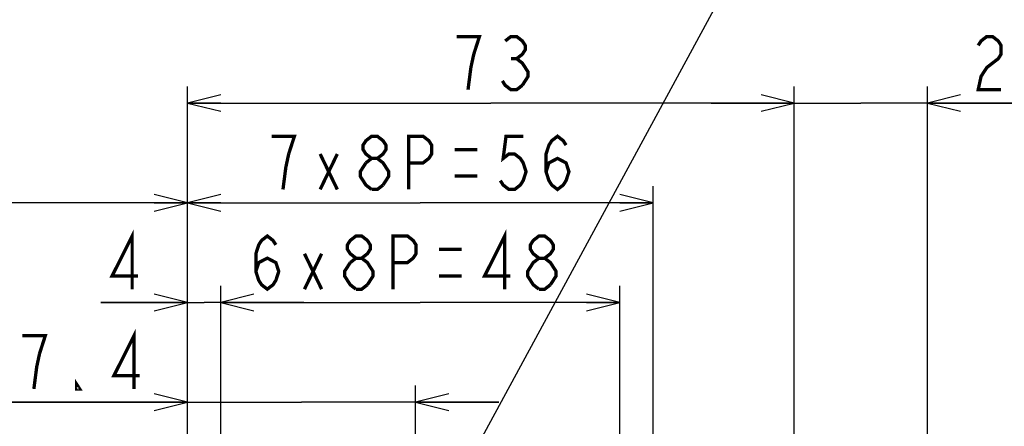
# Model space of a CAD drawing. Extents: x 26 to 410, y 32 to 287.
# Tile 38 of 41: x 258 to 317, y 223 to 247. Entities that reach past the tile are written whole.
import ezdxf

# ---------------------------------------------------------------- set-up
doc = ezdxf.new("R2010")
doc.units = 0
doc.header["$LTSCALE"] = 23.1
doc.layers.get('0').update_dxf_attribs({"linetype": 'CONTINUOUS'})
doc.layers.add('ALL_DIM', color=7, linetype='CONTINUOUS')
doc.layers.add('ALL_NOTE', color=7, linetype='CONTINUOUS')
doc.dimstyles.get("Standard").update_dxf_attribs({"dimtxt": 2.5, "dimasz": 2.5, "dimexe": 1.25, "dimexo": 0.625, "dimtad": 1, "dimcen": 2.5, "dimazin": 3, "dimtfac": 1, "dimtmove": 0, "dimatfit": 3})

# ---------------------------------------------------------------- blocks, each defined once
blk = doc.blocks.new('_OPEN')
at = {"color": 0, "linetype": 'BYBLOCK'}
for p, q in [((0, 0), (-1, 0.25)), ((-1, -0.25), (0, 0)), ((-1, 0), (0, 0))]:
    blk.add_line(p, q, dxfattribs=at)
blk = doc.blocks.new('*D34')
at = {"layer": 'ALL_DIM', "color": 2, "linetype": 'CONTINUOUS'}
for p, q in [((268.359, 200.271), (268.359, 225.434)), ((282.083, 220.196), (282.083, 225.434)), ((268.359, 224.434), (254.993, 224.434)), ((254.993, 224.434), (275.221, 224.434)), ((287.083, 224.434), (275.221, 224.434)), ((282.083, 224.434), (287.083, 224.434))]:
    blk.add_line(p, q, dxfattribs=at)
at = {"layer": 'ALL_DIM', "color": 2, "linetype": 'CONTINUOUS', "xscale": 2, "yscale": 2, "zscale": 2}
blk.add_blockref('_OPEN', (268.359, 224.434), dxfattribs=at)
at = {"layer": 'ALL_DIM', "color": 2, "linetype": 'CONTINUOUS', "xscale": 2, "yscale": 2, "zscale": 2, "rotation": 180}
blk.add_blockref('_OPEN', (282.083, 224.434), dxfattribs=at)
blk = doc.blocks.new('*D35')
at = {"layer": 'ALL_DIM', "color": 2, "linetype": 'CONTINUOUS'}
for p, q in [((268.359, 200.271), (268.359, 231.434)), ((270.359, 204.421), (270.359, 231.434)), ((268.359, 230.434), (263.141, 230.434)), ((263.141, 230.434), (269.359, 230.434)), ((275.359, 230.434), (269.359, 230.434)), ((270.359, 230.434), (275.359, 230.434))]:
    blk.add_line(p, q, dxfattribs=at)
at = {"layer": 'ALL_DIM', "color": 2, "linetype": 'CONTINUOUS', "xscale": 2, "yscale": 2, "zscale": 2}
blk.add_blockref('_OPEN', (268.359, 230.434), dxfattribs=at)
at = {"layer": 'ALL_DIM', "color": 2, "linetype": 'CONTINUOUS', "xscale": 2, "yscale": 2, "zscale": 2, "rotation": 180}
blk.add_blockref('_OPEN', (270.359, 230.434), dxfattribs=at)
blk = doc.blocks.new('*D36')
at = {"layer": 'ALL_DIM', "color": 2, "linetype": 'CONTINUOUS'}
for p, q in [((268.359, 208.571), (268.359, 237.434)), ((296.359, 208.571), (296.359, 237.434)), ((268.359, 236.434), (282.359, 236.434)), ((296.359, 236.434), (282.359, 236.434))]:
    blk.add_line(p, q, dxfattribs=at)
at = {"layer": 'ALL_DIM', "color": 2, "linetype": 'CONTINUOUS', "xscale": 2, "yscale": 2, "zscale": 2, "rotation": 180}
blk.add_blockref('_OPEN', (268.359, 236.434), dxfattribs=at)
at = {"layer": 'ALL_DIM', "color": 2, "linetype": 'CONTINUOUS', "xscale": 2, "yscale": 2, "zscale": 2}
blk.add_blockref('_OPEN', (296.359, 236.434), dxfattribs=at)
blk = doc.blocks.new('*D37')
at = {"layer": 'ALL_DIM', "color": 2, "linetype": 'CONTINUOUS'}
for p, q in [((270.359, 204.421), (270.359, 231.434)), ((294.359, 204.421), (294.359, 231.434)), ((270.359, 230.434), (282.359, 230.434)), ((294.359, 230.434), (282.359, 230.434))]:
    blk.add_line(p, q, dxfattribs=at)
at = {"layer": 'ALL_DIM', "color": 2, "linetype": 'CONTINUOUS', "xscale": 2, "yscale": 2, "zscale": 2, "rotation": 180}
blk.add_blockref('_OPEN', (270.359, 230.434), dxfattribs=at)
at = {"layer": 'ALL_DIM', "color": 2, "linetype": 'CONTINUOUS', "xscale": 2, "yscale": 2, "zscale": 2}
blk.add_blockref('_OPEN', (294.359, 230.434), dxfattribs=at)
blk = doc.blocks.new('DOUBLE_OPEN')
at = {"color": 0, "linetype": 'BYBLOCK'}
for p, q in [((-1, 0), (-2, 0.25)), ((0, 0), (-1, 0.25)), ((-2, -0.25), (-1, 0)), ((-2, 0), (-1, 0)), ((-1, -0.25), (0, 0)), ((-1, 0), (0, 0))]:
    blk.add_line(p, q, dxfattribs=at)
blk = doc.blocks.new('*D38')
at = {"layer": 'ALL_DIM', "color": 2, "linetype": 'CONTINUOUS'}
for p, q in [((268.359, 200.271), (268.359, 237.434)), ((227.149, 236.434), (247.754, 236.434)), ((268.359, 236.434), (247.754, 236.434))]:
    blk.add_line(p, q, dxfattribs=at)
at = {"layer": 'ALL_DIM', "color": 2, "linetype": 'CONTINUOUS', "xscale": 2, "yscale": 2, "zscale": 2, "rotation": 180}
blk.add_blockref('DOUBLE_OPEN', (227.149, 236.434), dxfattribs=at)
at = {"layer": 'ALL_DIM', "color": 2, "linetype": 'CONTINUOUS', "xscale": 2, "yscale": 2, "zscale": 2}
blk.add_blockref('_OPEN', (268.359, 236.434), dxfattribs=at)
blk = doc.blocks.new('*D39')
at = {"layer": 'ALL_DIM', "color": 2, "linetype": 'CONTINUOUS'}
for p, q in [((268.359, 208.571), (268.359, 243.434)), ((304.859, 201.071), (304.859, 243.434)), ((268.359, 242.434), (286.609, 242.434)), ((304.859, 242.434), (286.609, 242.434))]:
    blk.add_line(p, q, dxfattribs=at)
at = {"layer": 'ALL_DIM', "color": 2, "linetype": 'CONTINUOUS', "xscale": 2, "yscale": 2, "zscale": 2, "rotation": 180}
blk.add_blockref('_OPEN', (268.359, 242.434), dxfattribs=at)
at = {"layer": 'ALL_DIM', "color": 2, "linetype": 'CONTINUOUS', "xscale": 2, "yscale": 2, "zscale": 2}
blk.add_blockref('_OPEN', (304.859, 242.434), dxfattribs=at)
blk = doc.blocks.new('*D40')
at = {"layer": 'ALL_DIM', "color": 2, "linetype": 'CONTINUOUS'}
for p, q in [((304.859, 201.071), (304.859, 243.434)), ((312.859, 201.071), (312.859, 243.434)), ((304.859, 242.434), (299.859, 242.434)), ((299.859, 242.434), (308.859, 242.434)), ((334.494, 242.434), (308.859, 242.434)), ((312.859, 242.434), (334.494, 242.434))]:
    blk.add_line(p, q, dxfattribs=at)
at = {"layer": 'ALL_DIM', "color": 2, "linetype": 'CONTINUOUS', "xscale": 2, "yscale": 2, "zscale": 2}
blk.add_blockref('_OPEN', (304.859, 242.434), dxfattribs=at)
at = {"layer": 'ALL_DIM', "color": 2, "linetype": 'CONTINUOUS', "xscale": 2, "yscale": 2, "zscale": 2, "rotation": 180}
blk.add_blockref('_OPEN', (312.859, 242.434), dxfattribs=at)
blk = doc.blocks.new('*D46')
at = {"layer": 'ALL_DIM', "color": 2, "linetype": 'CONTINUOUS'}
for p, q in [((345.515, 218.771), (345.515, 245.755)), ((345.515, 245.755), (345.515, 215.271)), ((283.431, 218.771), (346.515, 218.771)), ((345.515, 206.771), (345.515, 215.271)), ((283.431, 211.771), (332.58, 211.771)), ((338.51, 211.771), (346.515, 211.771)), ((345.515, 211.771), (345.515, 206.771))]:
    blk.add_line(p, q, dxfattribs=at)
at = {"layer": 'ALL_DIM', "color": 2, "linetype": 'CONTINUOUS', "xscale": 2, "yscale": 2, "zscale": 2}
for p, rotation in [((345.515, 218.771), 270), ((345.515, 211.771), 90)]:
    blk.add_blockref('_OPEN', p, dxfattribs=dict(at, rotation=rotation))

msp = doc.modelspace()

# ---------------------------------------------------------------- linework, layer by layer
at = {"layer": 'ALL_DIM', "color": 2, "linetype": 'CONTINUOUS', "const_width": 0.2}
for points in [[(285.577, 245.367), (285.921, 246.434), (284.545, 246.434)], [(287.469, 246.167), (287.813, 246.434), (288.157, 246.434), (288.501, 246.167), (288.673, 245.9), (288.673, 245.634), (288.501, 245.367), (288.157, 245.1), (288.501, 244.834), (288.673, 244.567), (288.845, 244.3), (288.845, 244.034), (288.501, 243.5)], [(315.918, 245.9), (316.09, 246.167), (316.434, 246.434), (316.778, 246.434), (317.122, 246.167), (317.294, 245.9), (317.294, 245.367), (317.122, 245.1), (316.778, 244.834), (316.434, 244.567), (316.09, 244.034), (315.918, 243.234), (317.294, 243.234)], [(285.233, 243.234), (285.405, 244.567), (285.577, 245.367)], [(287.813, 245.1), (288.157, 245.1)], [(288.501, 243.5), (288.157, 243.234), (287.813, 243.234), (287.469, 243.5), (287.297, 243.767)], [(274.447, 239.367), (274.791, 240.434), (273.415, 240.434)], [(279.435, 239.1), (279.091, 239.367), (278.919, 239.634), (278.919, 239.9), (279.091, 240.167), (279.435, 240.434), (279.779, 240.434), (280.123, 240.167), (280.295, 239.9), (280.295, 239.634), (280.123, 239.367), (279.779, 239.1)], [(281.671, 237.234), (281.671, 240.434), (282.531, 240.434), (282.875, 240.167), (283.047, 239.9), (283.047, 239.367), (282.875, 239.1), (282.531, 238.834), (281.671, 238.834)], [(288.551, 240.434), (287.519, 240.434), (287.347, 239.1), (287.691, 239.367), (288.035, 239.367), (288.379, 239.1), (288.551, 238.834), (288.723, 238.3), (288.551, 237.767), (288.379, 237.5), (288.035, 237.234), (287.691, 237.234), (287.347, 237.5), (287.175, 237.767)], [(289.927, 238.3), (290.099, 238.834), (290.615, 239.1), (291.131, 238.834), (291.303, 238.3), (291.131, 237.767), (290.959, 237.5), (290.615, 237.234), (290.271, 237.5), (290.099, 237.767), (289.927, 238.3), (289.927, 239.367), (290.099, 239.9), (290.271, 240.167), (290.615, 240.434), (290.959, 240.167), (291.131, 239.9)], [(274.103, 237.234), (274.275, 238.567), (274.447, 239.367)], [(276.339, 237.234), (277.371, 239.367)], [(276.339, 239.367), (277.371, 237.234)], [(284.423, 239.634), (285.799, 239.634)], [(279.435, 237.234), (279.091, 237.5), (278.919, 237.767), (278.747, 238.034), (278.747, 238.3), (279.091, 238.834)], [(279.091, 238.834), (279.435, 239.1), (279.779, 239.1), (280.123, 238.834), (280.295, 238.567), (280.467, 238.3), (280.467, 238.034), (280.123, 237.5)], [(284.423, 238.034), (285.799, 238.034)], [(280.123, 237.5), (279.779, 237.234), (279.435, 237.234)], [(265.033, 231.234), (265.033, 234.434), (263.829, 232.034), (265.377, 232.034)], [(272.473, 232.3), (272.645, 232.834), (273.161, 233.1), (273.677, 232.834), (273.849, 232.3), (273.677, 231.767), (273.505, 231.5), (273.161, 231.234), (272.817, 231.5), (272.645, 231.767), (272.473, 232.3), (272.473, 233.367), (272.645, 233.9), (272.817, 234.167), (273.161, 234.434), (273.505, 234.167), (273.677, 233.9)], [(278.493, 233.1), (278.149, 233.367), (277.977, 233.634), (277.977, 233.9), (278.149, 234.167), (278.493, 234.434), (278.837, 234.434), (279.181, 234.167), (279.353, 233.9), (279.353, 233.634), (279.181, 233.367), (278.837, 233.1)], [(280.729, 231.234), (280.729, 234.434), (281.589, 234.434), (281.933, 234.167), (282.105, 233.9), (282.105, 233.367), (281.933, 233.1), (281.589, 232.834), (280.729, 232.834)], [(287.437, 231.234), (287.437, 234.434), (286.233, 232.034), (287.781, 232.034)], [(289.501, 233.1), (289.157, 233.367), (288.985, 233.634), (288.985, 233.9), (289.157, 234.167), (289.501, 234.434), (289.845, 234.434), (290.189, 234.167), (290.361, 233.9), (290.361, 233.634), (290.189, 233.367), (289.845, 233.1)], [(275.397, 231.234), (276.429, 233.367)], [(275.397, 233.367), (276.429, 231.234)], [(283.481, 233.634), (284.857, 233.634)], [(278.493, 231.234), (278.149, 231.5), (277.977, 231.767), (277.805, 232.034), (277.805, 232.3), (278.149, 232.834)], [(278.149, 232.834), (278.493, 233.1), (278.837, 233.1), (279.181, 232.834), (279.353, 232.567), (279.525, 232.3), (279.525, 232.034), (279.181, 231.5)], [(289.501, 231.234), (289.157, 231.5), (288.985, 231.767), (288.813, 232.034), (288.813, 232.3), (288.985, 232.567), (289.157, 232.834), (289.501, 233.1), (289.845, 233.1), (290.189, 232.834), (290.361, 232.567), (290.533, 232.3), (290.533, 232.034), (290.189, 231.5)], [(279.181, 231.5), (278.837, 231.234), (278.493, 231.234)], [(283.481, 232.034), (284.857, 232.034)], [(290.189, 231.5), (289.845, 231.234), (289.501, 231.234)], [(265.141, 225.234), (265.141, 228.434), (263.937, 226.034), (265.485, 226.034)], [(259.465, 227.367), (259.809, 228.434), (258.433, 228.434)], [(259.121, 225.234), (259.293, 226.567), (259.465, 227.367)], [(261.873, 225.234), (261.701, 225.234), (261.701, 225.5), (261.873, 225.234)]]:
    msp.add_lwpolyline(points, dxfattribs=at)
at = {"layer": 'ALL_NOTE', "color": 2, "linetype": 'CONTINUOUS'}
msp.add_line((283.209, 217.021), (305.86, 258.857), dxfattribs=at)

# ---------------------------------------------------------------- dimensions: what is measured, and where the dimension line sits
at = {"layer": 'ALL_DIM', "color": 2, "linetype": 'CONTINUOUS'}
dim = msp.add_linear_dim(base=(345.515, 218.771), p1=(283.431, 211.771), p2=(283.431, 218.771), angle=90, dimstyle='Standard', dxfattribs=at)
dim.commit()
dim.dimension.update_dxf_attribs({"geometry": '*D46', "text_midpoint": (344.715, 220.987), "dimtype": 128})
for base, p1, p2, picture, middle in [((304.859, 242.434), (268.359, 208.571), (304.859, 201.071), '*D39', (283.857, 243.234)), ((312.859, 242.434), (304.859, 201.071), (312.859, 201.071), '*D40', (315.23, 243.234)), ((296.359, 236.434), (268.359, 208.571), (296.359, 208.571), '*D36', (272.727, 237.234)), ((270.359, 230.434), (268.359, 200.271), (270.359, 204.421), '*D35', (263.141, 231.234)), ((294.359, 230.434), (270.359, 204.421), (294.359, 204.421), '*D37', (271.785, 231.234)), ((282.083, 224.434), (268.359, 200.271), (282.083, 220.196), '*D34', (254.993, 225.234))]:
    dim = msp.add_linear_dim(base=base, p1=p1, p2=p2, dimstyle='Standard', dxfattribs=at)
    dim.commit()
    dim.dimension.update_dxf_attribs({"geometry": picture, "text_midpoint": middle, "dimtype": 128})
dim = msp.add_linear_dim(base=(227.149, 236.434), p1=(268.359, 200.271), p2=(227.149, 235.434), angle=180, dimstyle='Standard', override={"dimblk2": 'DOUBLE_OPEN', "dimsah": 1}, dxfattribs=at)
dim.commit()
dim.dimension.update_dxf_attribs({"geometry": '*D38', "text_midpoint": (240.221, 237.234), "dimtype": 128})

doc.saveas('drawing.dxf')
